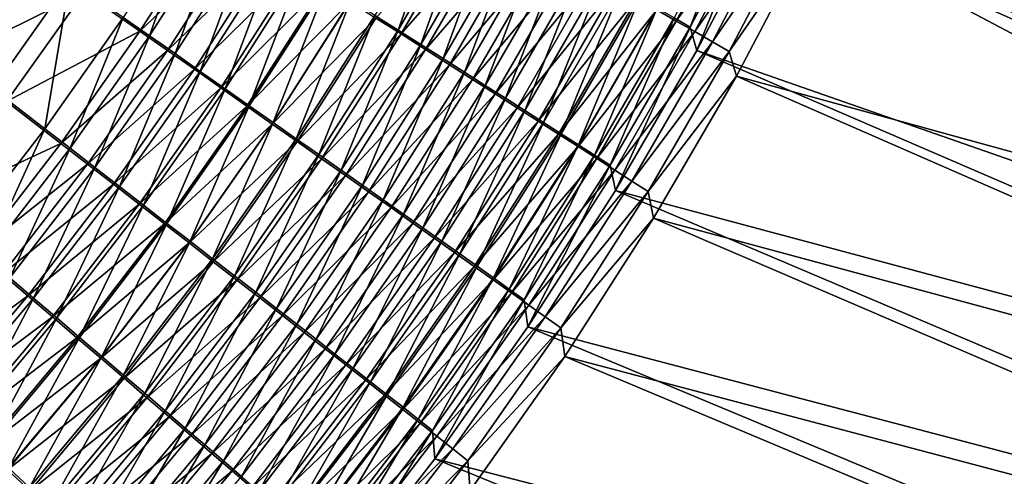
# Model space of a CAD drawing. Header units: metres. Extents: x -900 to 900, y -400 to 400.
# Tile 175 of 241: x 550 to 605, y -207 to -182. Entities that reach past the tile are written whole.
import ezdxf

# ---------------------------------------------------------------- set-up
doc = ezdxf.new("R2010")
doc.units = ezdxf.units.M

msp = doc.modelspace()

# ---------------------------------------------------------------- linework, layer by layer
at = {"layer": 'top'}
for points in [[(518.09021, -190.658234, -490.42038), (553.106445, -138.14418, -490.004761), (63.257637, -33.784927, -500.496002)], [(556.825012, -127.259506, -492.974121), (520.393921, -188.45813, -493.390167), (63.320282, -33.791721, -503.495331)], [(524.940674, -183.805832, -493.330048), (520.393921, -188.45813, -493.390167), (556.825012, -127.259506, -492.974121)], [(529.259338, -178.941071, -493.274384), (524.940674, -183.805832, -493.330048), (556.825012, -127.259506, -492.974121)], [(518.09021, -190.658234, -490.42038), (522.644226, -186.225739, -490.359344), (553.106445, -138.14418, -490.004761)], [(522.644226, -186.225739, -490.359344), (526.977783, -181.583008, -490.302704), (553.106445, -138.14418, -490.004761)], [(599.571228, -158.745285, -459.610016), (596.049866, -167.131271, -459.636993), (653.000793, -187.786026, -352.231873)], [(599.571228, -158.745285, -459.610016), (654.693176, -183.77301, -352.207306), (656.28363, -179.721329, -352.185181)], [(654.693176, -183.77301, -352.207306), (599.571228, -158.745285, -459.610016), (653.000793, -187.786026, -352.231873)], [(598.383118, -168.316986, -461.108429), (601.962646, -159.805359, -461.082062), (655.094421, -189.182144, -353.954712)], [(655.094421, -189.182144, -353.954712), (601.962646, -159.805359, -461.082062), (656.81897, -185.112228, -353.930084)], [(601.962646, -159.805359, -461.082062), (658.44342, -180.999405, -353.907043), (656.81897, -185.112228, -353.930084)], [(649.315308, -195.685913, -352.288177), (596.049866, -167.131271, -459.636993), (592.176758, -175.35144, -459.610077)], [(651.207703, -191.757858, -352.25882), (596.049866, -167.131271, -459.636993), (649.315308, -195.685913, -352.288177)], [(653.000793, -187.786026, -352.231873), (596.049866, -167.131271, -459.636993), (651.207703, -191.757858, -352.25882)], [(594.447144, -176.660233, -461.077759), (598.383118, -168.316986, -461.108429), (651.348938, -197.183548, -354.008545)], [(651.348938, -197.183548, -354.008545), (598.383118, -168.316986, -461.108429), (653.270752, -193.206711, -353.980865)], [(653.270752, -193.206711, -353.980865), (598.383118, -168.316986, -461.108429), (655.094421, -189.182144, -353.954712)], [(590.784729, -173.704163, -462.933014), (586.682251, -181.560944, -462.862854), (587.573669, -182.073807, -461.218658)], [(591.700562, -174.174194, -461.294708), (590.784729, -173.704163, -462.933014), (587.573669, -182.073807, -461.218658)], [(574.052063, -174.339767, -478.359436), (569.964294, -181.415833, -478.327148), (571.267944, -182.242752, -477.138306)], [(575.390808, -175.102478, -477.177826), (574.052063, -174.339767, -478.359436), (571.267944, -182.242752, -477.138306)], [(590.915588, -173.859863, -467.903931), (586.806458, -181.731674, -467.840179), (585.726685, -181.111725, -469.457275)], [(591.976257, -174.403732, -466.254303), (586.806458, -181.731674, -467.840179), (590.915588, -173.859863, -467.903931)], [(587.573669, -182.073807, -461.218658), (587.959717, -183.383606, -459.529388), (591.700562, -174.174194, -461.294708)], [(587.959717, -183.383606, -459.529388), (592.176758, -175.35144, -459.610077), (591.700562, -174.174194, -461.294708)], [(591.976257, -174.403732, -466.254303), (587.839539, -182.325455, -466.184418), (586.806458, -181.731674, -467.840179)], [(592.988037, -174.923111, -464.568115), (587.839539, -182.325455, -466.184418), (591.976257, -174.403732, -466.254303)], [(592.988037, -174.923111, -464.568115), (588.824646, -182.892334, -464.492004), (587.839539, -182.325455, -466.184418)], [(593.949585, -175.417297, -462.847443), (588.824646, -182.892334, -464.492004), (592.988037, -174.923111, -464.568115)], [(560.017639, -175.121811, -485.156921), (555.907166, -181.53154, -485.160217), (557.365051, -182.5522, -484.344788)], [(557.365051, -182.5522, -484.344788), (561.516479, -176.068695, -484.348328), (560.017639, -175.121811, -485.156921)], [(575.564209, -175.299927, -480.768524), (571.429932, -182.455643, -480.732391), (570.027588, -181.565369, -481.927521)], [(571.267944, -182.242752, -477.138306), (572.538025, -183.048981, -475.899689), (575.390808, -175.102478, -477.177826)], [(575.564209, -175.299927, -480.768524), (576.969788, -176.101868, -479.527466), (571.429932, -182.455643, -480.732391)], [(572.538025, -183.048981, -475.899689), (576.695496, -175.846268, -475.946716), (575.390808, -175.102478, -477.177826)], [(587.959717, -183.383606, -459.529388), (645.23822, -203.400482, -352.353943), (592.176758, -175.35144, -459.610077)], [(593.949585, -175.417297, -462.847443), (589.760498, -183.431549, -462.765045), (588.824646, -182.892334, -464.492004)], [(594.447144, -176.660233, -461.077759), (589.760498, -183.431549, -462.765045), (593.949585, -175.417297, -462.847443)], [(645.23822, -203.400482, -352.353943), (647.325012, -199.567642, -352.319885), (592.176758, -175.35144, -459.610077)], [(592.176758, -175.35144, -459.610077), (647.325012, -199.567642, -352.319885), (649.315308, -195.685913, -352.288177)], [(560.987244, -175.837997, -487.906189), (556.842163, -182.300995, -487.90741), (553.714905, -180.110062, -489.435028)], [(560.987244, -175.837997, -487.906189), (562.560852, -176.833588, -487.056854), (556.842163, -182.300995, -487.90741)], [(576.695496, -175.846268, -475.946716), (572.538025, -183.048981, -475.899689), (573.773315, -183.833664, -474.612457)], [(577.964783, -176.570313, -474.667267), (576.695496, -175.846268, -475.946716), (573.773315, -183.833664, -474.612457)], [(558.799927, -183.557266, -483.47168), (561.516479, -176.068695, -484.348328), (557.365051, -182.5522, -484.344788)], [(561.516479, -176.068695, -484.348328), (558.799927, -183.557266, -483.47168), (562.991882, -177.001282, -483.482544)], [(576.969788, -176.101868, -479.527466), (572.798462, -183.325073, -479.483673), (571.429932, -182.455643, -480.732391)], [(576.969788, -176.101868, -479.527466), (578.3396, -176.883881, -478.234375), (572.798462, -183.325073, -479.483673)], [(577.964783, -176.570313, -474.667267), (573.773315, -183.833664, -474.612457), (574.972412, -184.595932, -473.277863)], [(579.197144, -177.273834, -473.340668), (577.964783, -176.570313, -474.667267), (574.972412, -184.595932, -473.277863)], [(562.560852, -176.833588, -487.056854), (558.372681, -183.374115, -487.050873), (556.842163, -182.300995, -487.90741)], [(562.560852, -176.833588, -487.056854), (564.109802, -177.814117, -486.147461), (558.372681, -183.374115, -487.050873)], [(562.991882, -177.001282, -483.482544), (558.799927, -183.557266, -483.47168), (560.210205, -184.545715, -482.541748)], [(564.442322, -177.918564, -482.560425), (562.991882, -177.001282, -483.482544), (560.210205, -184.545715, -482.541748)], [(578.3396, -176.883881, -478.234375), (574.131897, -184.172745, -478.182648), (572.798462, -183.325073, -479.483673)], [(578.3396, -176.883881, -478.234375), (579.67218, -177.645157, -476.890503), (574.131897, -184.172745, -478.182648)], [(594.447144, -176.660233, -461.077759), (590.162842, -184.812653, -460.990112), (589.760498, -183.431549, -462.765045)], [(590.162842, -184.812653, -460.990112), (594.447144, -176.660233, -461.077759), (649.3302, -201.110291, -354.037689)], [(649.3302, -201.110291, -354.037689), (594.447144, -176.660233, -461.077759), (651.348938, -197.183548, -354.008545)], [(548.629211, -185.520981, -486.626495), (552.928223, -179.447769, -486.614502), (549.875183, -177.314392, -487.827606)], [(579.67218, -177.645157, -476.890503), (575.428772, -184.997757, -476.830597), (574.131897, -184.172745, -478.182648)], [(579.197144, -177.273834, -473.340668), (574.972412, -184.595932, -473.277863), (576.133911, -185.33493, -471.897125)], [(579.67218, -177.645157, -476.890503), (580.966125, -178.384857, -475.497131), (575.428772, -184.997757, -476.830597)], [(580.391357, -177.956055, -471.968109), (579.197144, -177.273834, -473.340668), (576.133911, -185.33493, -471.897125)], [(550.509766, -177.867004, -490.70929), (546.272827, -183.82225, -490.733002), (543.0979, -181.370483, -491.757843)], [(550.509766, -177.867004, -490.70929), (553.714905, -180.110062, -489.435028), (546.272827, -183.82225, -490.733002)], [(564.109802, -177.814117, -486.147461), (559.878967, -184.430878, -486.133728), (558.372681, -183.374115, -487.050873)], [(564.109802, -177.814117, -486.147461), (565.632568, -178.778564, -485.178894), (559.878967, -184.430878, -486.133728)], [(564.442322, -177.918564, -482.560425), (560.210205, -184.545715, -482.541748), (561.59436, -185.516464, -481.555878)], [(565.866211, -178.819595, -481.582794), (564.442322, -177.918564, -482.560425), (561.59436, -185.516464, -481.555878)], [(576.133911, -185.33493, -471.897125), (577.256592, -186.04982, -470.471527), (580.391357, -177.956055, -471.968109)], [(577.256592, -186.04982, -470.471527), (581.545959, -178.616196, -470.550934), (580.391357, -177.956055, -471.968109)], [(565.632568, -178.778564, -485.178894), (561.359497, -185.470139, -485.156921), (559.878967, -184.430878, -486.133728)], [(565.632568, -178.778564, -485.178894), (567.127502, -179.725922, -484.152008), (561.359497, -185.470139, -485.156921)], [(580.966125, -178.384857, -475.497131), (576.687561, -185.79921, -475.428772), (575.428772, -184.997757, -476.830597)], [(580.966125, -178.384857, -475.497131), (582.21991, -179.102158, -474.055511), (576.687561, -185.79921, -475.428772)], [(581.545959, -178.616196, -470.550934), (577.256592, -186.04982, -470.471527), (578.339111, -186.739807, -469.002991)], [(582.659729, -179.25354, -469.090973), (581.545959, -178.616196, -470.550934), (578.339111, -186.739807, -469.002991)], [(561.59436, -185.516464, -481.555878), (562.950989, -186.468491, -480.514984), (565.866211, -178.819595, -481.582794)], [(562.950989, -186.468491, -480.514984), (567.262146, -179.703384, -480.550598), (565.866211, -178.819595, -481.582794)], [(582.21991, -179.102158, -474.055511), (577.906982, -186.576202, -473.978455), (576.687561, -185.79921, -475.428772)], [(582.21991, -179.102158, -474.055511), (583.432129, -179.796219, -472.566986), (577.906982, -186.576202, -473.978455)], [(582.659729, -179.25354, -469.090973), (578.339111, -186.739807, -469.002991), (579.380371, -187.404144, -467.4935)], [(583.731445, -179.867371, -467.59021), (582.659729, -179.25354, -469.090973), (579.380371, -187.404144, -467.4935)], [(551.520264, -187.755005, -485.156647), (552.928223, -179.447769, -486.614502), (548.629211, -185.520981, -486.626495)], [(551.520264, -187.755005, -485.156647), (555.907166, -181.53154, -485.160217), (552.928223, -179.447769, -486.614502)], [(567.127502, -179.725922, -484.152008), (562.812622, -186.490784, -484.121338), (561.359497, -185.470139, -485.156921)], [(567.127502, -179.725922, -484.152008), (568.593018, -180.655167, -483.067841), (562.812622, -186.490784, -484.121338)], [(567.262146, -179.703384, -480.550598), (562.950989, -186.468491, -480.514984), (564.278748, -187.400818, -479.420227)], [(568.628601, -180.569092, -479.464996), (567.262146, -179.703384, -480.550598), (564.278748, -187.400818, -479.420227)], [(583.432129, -179.796219, -472.566986), (579.085571, -187.32782, -472.481079), (577.906982, -186.576202, -473.978455)], [(583.432129, -179.796219, -472.566986), (584.60144, -180.466324, -471.033569), (579.085571, -187.32782, -472.481079)], [(583.731445, -179.867371, -467.59021), (579.380371, -187.404144, -467.4935), (580.379211, -188.042068, -465.945038)], [(584.759949, -180.457031, -466.050629), (583.731445, -179.867371, -467.59021), (580.379211, -188.042068, -465.945038)], [(553.714905, -180.110062, -489.435028), (549.384216, -186.227661, -489.44519), (546.272827, -183.82225, -490.733002)], [(553.714905, -180.110062, -489.435028), (556.842163, -182.300995, -487.90741), (549.384216, -186.227661, -489.44519)], [(568.593018, -180.655167, -483.067841), (564.236755, -187.491745, -483.027985), (562.812622, -186.490784, -484.121338)], [(568.593018, -180.655167, -483.067841), (570.027588, -181.565369, -481.927521), (564.236755, -187.491745, -483.027985)], [(568.628601, -180.569092, -479.464996), (564.278748, -187.400818, -479.420227), (565.576172, -188.312531, -478.272888)], [(569.964294, -181.415833, -478.327148), (568.628601, -180.569092, -479.464996), (565.576172, -188.312531, -478.272888)], [(579.085571, -187.32782, -472.481079), (584.60144, -180.466324, -471.033569), (580.222046, -188.053268, -470.938568)], [(580.222046, -188.053268, -470.938568), (584.60144, -180.466324, -471.033569), (585.726685, -181.111725, -469.457275)], [(580.379211, -188.042068, -465.945038), (581.33429, -188.652817, -464.35965), (584.759949, -180.457031, -466.050629)], [(581.33429, -188.652817, -464.35965), (585.743958, -181.021774, -464.474182), (584.759949, -180.457031, -466.050629)], [(552.934692, -188.848984, -484.332489), (555.907166, -181.53154, -485.160217), (551.520264, -187.755005, -485.156647)], [(555.907166, -181.53154, -485.160217), (552.934692, -188.848984, -484.332489), (557.365051, -182.5522, -484.344788)], [(569.964294, -181.415833, -478.327148), (565.576172, -188.312531, -478.272888), (566.842102, -189.202682, -477.074158)], [(571.267944, -182.242752, -477.138306), (569.964294, -181.415833, -478.327148), (566.842102, -189.202682, -477.074158)], [(585.726685, -181.111725, -469.457275), (581.315186, -188.75174, -469.353027), (580.222046, -188.053268, -470.938568)], [(586.806458, -181.731674, -467.840179), (581.315186, -188.75174, -469.353027), (585.726685, -181.111725, -469.457275)], [(585.743958, -181.021774, -464.474182), (581.33429, -188.652817, -464.35965), (582.244568, -189.235626, -462.739319)], [(586.682251, -181.560944, -462.862854), (585.743958, -181.021774, -464.474182), (582.244568, -189.235626, -462.739319)], [(570.027588, -181.565369, -481.927521), (565.630554, -188.472015, -481.878052), (564.236755, -187.491745, -483.027985)], [(570.027588, -181.565369, -481.927521), (571.429932, -182.455643, -480.732391), (565.630554, -188.472015, -481.878052)], [(586.806458, -181.731674, -467.840179), (582.363708, -189.42244, -467.726624), (581.315186, -188.75174, -469.353027)], [(586.682251, -181.560944, -462.862854), (582.244568, -189.235626, -462.739319), (583.108826, -189.789734, -461.086029)], [(587.839539, -182.325455, -466.184418), (582.363708, -189.42244, -467.726624), (586.806458, -181.731674, -467.840179)], [(587.573669, -182.073807, -461.218658), (586.682251, -181.560944, -462.862854), (583.108826, -189.789734, -461.086029)], [(583.108826, -189.789734, -461.086029), (583.405579, -191.211456, -459.392334), (587.573669, -182.073807, -461.218658)], [(583.405579, -191.211456, -459.392334), (587.959717, -183.383606, -459.529388), (587.573669, -182.073807, -461.218658)], [(556.842163, -182.300995, -487.90741), (552.419067, -188.576553, -487.901184), (549.384216, -186.227661, -489.44519)], [(556.842163, -182.300995, -487.90741), (558.372681, -183.374115, -487.050873), (552.419067, -188.576553, -487.901184)], [(557.365051, -182.5522, -484.344788), (552.934692, -188.848984, -484.332489), (554.326477, -189.926071, -483.450012)], [(554.326477, -189.926071, -483.450012), (558.799927, -183.557266, -483.47168), (557.365051, -182.5522, -484.344788)], [(571.429932, -182.455643, -480.732391), (566.992615, -189.430573, -480.672852), (565.630554, -188.472015, -481.878052)], [(566.842102, -189.202682, -477.074158), (568.075073, -190.070343, -475.825287), (571.267944, -182.242752, -477.138306)], [(571.429932, -182.455643, -480.732391), (572.798462, -183.325073, -479.483673), (566.992615, -189.430573, -480.672852)], [(568.075073, -190.070343, -475.825287), (572.538025, -183.048981, -475.899689), (571.267944, -182.242752, -477.138306)], [(587.839539, -182.325455, -466.184418), (583.366394, -190.06456, -466.061371), (582.363708, -189.42244, -467.726624)], [(588.824646, -182.892334, -464.492004), (583.366394, -190.06456, -466.061371), (587.839539, -182.325455, -466.184418)], [(572.538025, -183.048981, -475.899689), (568.075073, -190.070343, -475.825287), (569.273804, -190.914566, -474.527466)], [(573.773315, -183.833664, -474.612457), (572.538025, -183.048981, -475.899689), (569.273804, -190.914566, -474.527466)], [(588.824646, -182.892334, -464.492004), (584.32196, -190.677292, -464.359436), (583.366394, -190.06456, -466.061371)], [(589.760498, -183.431549, -462.765045), (584.32196, -190.677292, -464.359436), (588.824646, -182.892334, -464.492004)], [(558.372681, -183.374115, -487.050873), (553.903809, -189.726761, -487.035431), (552.419067, -188.576553, -487.901184)], [(558.372681, -183.374115, -487.050873), (559.878967, -184.430878, -486.133728), (553.903809, -189.726761, -487.035431)], [(558.799927, -183.557266, -483.47168), (554.326477, -189.926071, -483.450012), (555.694031, -190.985123, -482.510132)], [(560.210205, -184.545715, -482.541748), (558.799927, -183.557266, -483.47168), (555.694031, -190.985123, -482.510132)], [(572.798462, -183.325073, -479.483673), (568.321533, -190.366486, -479.413696), (566.992615, -189.430573, -480.672852)], [(572.798462, -183.325073, -479.483673), (574.131897, -184.172745, -478.182648), (568.321533, -190.366486, -479.413696)], [(583.405579, -191.211456, -459.392334), (643.056458, -207.181854, -352.390289), (587.959717, -183.383606, -459.529388)], [(589.760498, -183.431549, -462.765045), (585.229187, -191.259872, -462.622894), (584.32196, -190.677292, -464.359436)], [(590.162842, -184.812653, -460.990112), (585.229187, -191.259872, -462.622894), (589.760498, -183.431549, -462.765045)], [(643.056458, -207.181854, -352.390289), (645.23822, -203.400482, -352.353943), (587.959717, -183.383606, -459.529388)], [(574.131897, -184.172745, -478.182648), (569.615845, -191.278717, -478.101837), (568.321533, -190.366486, -479.413696)], [(573.773315, -183.833664, -474.612457), (569.273804, -190.914566, -474.527466), (570.436951, -191.734406, -473.181976)], [(574.131897, -184.172745, -478.182648), (575.428772, -184.997757, -476.830597), (569.615845, -191.278717, -478.101837)], [(574.972412, -184.595932, -473.277863), (573.773315, -183.833664, -474.612457), (570.436951, -191.734406, -473.181976)], [(559.878967, -184.430878, -486.133728), (555.364807, -190.859222, -486.108429), (553.903809, -189.726761, -487.035431)], [(559.878967, -184.430878, -486.133728), (561.359497, -185.470139, -485.156921), (555.364807, -190.859222, -486.108429)], [(560.210205, -184.545715, -482.541748), (555.694031, -190.985123, -482.510132), (557.03595, -192.024994, -481.513733)], [(561.59436, -185.516464, -481.555878), (560.210205, -184.545715, -482.541748), (557.03595, -192.024994, -481.513733)], [(574.972412, -184.595932, -473.277863), (570.436951, -191.734406, -473.181976), (571.563232, -192.528961, -471.790039)], [(576.133911, -185.33493, -471.897125), (574.972412, -184.595932, -473.277863), (571.563232, -192.528961, -471.790039)], [(590.162842, -184.812653, -460.990112), (585.536926, -192.757843, -460.842743), (585.229187, -191.259872, -462.622894)], [(585.536926, -192.757843, -460.842743), (590.162842, -184.812653, -460.990112), (645.006348, -208.804092, -354.10022)], [(645.006348, -208.804092, -354.10022), (590.162842, -184.812653, -460.990112), (649.3302, -201.110291, -354.037689)], [(575.428772, -184.997757, -476.830597), (570.874207, -192.166321, -476.738617), (569.615845, -191.278717, -478.101837)], [(575.428772, -184.997757, -476.830597), (576.687561, -185.79921, -475.428772), (570.874207, -192.166321, -476.738617)], [(571.563232, -192.528961, -471.790039), (572.651306, -193.297287, -470.353027), (576.133911, -185.33493, -471.897125)], [(572.651306, -193.297287, -470.353027), (577.256592, -186.04982, -470.471527), (576.133911, -185.33493, -471.897125)], [(546.863586, -193.780182, -485.145935), (551.520264, -187.755005, -485.156647), (548.629211, -185.520981, -486.626495)], [(561.359497, -185.470139, -485.156921), (556.800354, -191.972702, -485.121124), (555.364807, -190.859222, -486.108429)], [(561.359497, -185.470139, -485.156921), (562.812622, -186.490784, -484.121338), (556.800354, -191.972702, -485.121124)], [(557.03595, -192.024994, -481.513733), (558.350769, -193.04454, -480.461731), (561.59436, -185.516464, -481.555878)], [(558.350769, -193.04454, -480.461731), (562.950989, -186.468491, -480.514984), (561.59436, -185.516464, -481.555878)], [(576.687561, -185.79921, -475.428772), (572.095276, -193.028305, -475.325317), (570.874207, -192.166321, -476.738617)], [(576.687561, -185.79921, -475.428772), (577.906982, -186.576202, -473.978455), (572.095276, -193.028305, -475.325317)], [(549.384216, -186.227661, -489.44519), (552.419067, -188.576553, -487.901184), (544.78772, -192.146164, -489.451294)], [(562.812622, -186.490784, -484.121338), (558.208984, -193.06601, -484.074432), (556.800354, -191.972702, -485.121124)], [(562.812622, -186.490784, -484.121338), (564.236755, -187.491745, -483.027985), (558.208984, -193.06601, -484.074432)], [(562.950989, -186.468491, -480.514984), (558.350769, -193.04454, -480.461731), (559.637146, -194.042755, -479.355377)], [(564.278748, -187.400818, -479.420227), (562.950989, -186.468491, -480.514984), (559.637146, -194.042755, -479.355377)], [(577.256592, -186.04982, -470.471527), (572.651306, -193.297287, -470.353027), (573.699951, -194.038544, -468.872803)], [(578.339111, -186.739807, -469.002991), (577.256592, -186.04982, -470.471527), (573.699951, -194.038544, -468.872803)], [(577.906982, -186.576202, -473.978455), (573.277527, -193.863663, -473.86319), (572.095276, -193.028305, -475.325317)], [(577.906982, -186.576202, -473.978455), (579.085571, -187.32782, -472.481079), (573.277527, -193.863663, -473.86319)], [(578.339111, -186.739807, -469.002991), (573.699951, -194.038544, -468.872803), (574.708069, -194.751923, -467.35144)], [(579.380371, -187.404144, -467.4935), (578.339111, -186.739807, -469.002991), (574.708069, -194.751923, -467.35144)], [(564.236755, -187.491745, -483.027985), (559.589172, -194.13797, -482.96936), (558.208984, -193.06601, -484.074432)], [(564.236755, -187.491745, -483.027985), (565.630554, -188.472015, -481.878052), (559.589172, -194.13797, -482.96936)], [(564.278748, -187.400818, -479.420227), (559.637146, -194.042755, -479.355377), (560.893799, -195.0186, -478.195892)], [(565.576172, -188.312531, -478.272888), (564.278748, -187.400818, -479.420227), (560.893799, -195.0186, -478.195892)], [(573.277527, -193.863663, -473.86319), (579.085571, -187.32782, -472.481079), (574.419678, -194.671463, -472.353729)], [(574.419678, -194.671463, -472.353729), (579.085571, -187.32782, -472.481079), (580.222046, -188.053268, -470.938568)], [(579.380371, -187.404144, -467.4935), (574.708069, -194.751923, -467.35144), (575.674438, -195.436584, -465.790955)], [(580.379211, -188.042068, -465.945038), (579.380371, -187.404144, -467.4935), (575.674438, -195.436584, -465.790955)], [(548.231995, -194.947205, -484.311096), (551.520264, -187.755005, -485.156647), (546.863586, -193.780182, -485.145935)], [(548.231995, -194.947205, -484.311096), (552.934692, -188.848984, -484.332489), (551.520264, -187.755005, -485.156647)], [(580.222046, -188.053268, -470.938568), (575.520508, -195.45079, -470.798889), (574.419678, -194.671463, -472.353729)], [(581.315186, -188.75174, -469.353027), (575.520508, -195.45079, -470.798889), (580.222046, -188.053268, -470.938568)], [(575.674438, -195.436584, -465.790955), (576.598022, -196.091705, -464.19339), (580.379211, -188.042068, -465.945038)], [(576.598022, -196.091705, -464.19339), (581.33429, -188.652817, -464.35965), (580.379211, -188.042068, -465.945038)], [(552.419067, -188.576553, -487.901184), (547.724609, -194.652588, -487.887207), (544.78772, -192.146164, -489.451294)], [(552.419067, -188.576553, -487.901184), (553.903809, -189.726761, -487.035431), (547.724609, -194.652588, -487.887207)], [(565.630554, -188.472015, -481.878052), (560.939453, -195.187469, -481.807159), (559.589172, -194.13797, -482.96936)], [(565.576172, -188.312531, -478.272888), (560.893799, -195.0186, -478.195892), (562.119385, -195.971069, -476.984558)], [(565.630554, -188.472015, -481.878052), (566.992615, -189.430573, -480.672852), (560.939453, -195.187469, -481.807159)], [(566.842102, -189.202682, -477.074158), (565.576172, -188.312531, -478.272888), (562.119385, -195.971069, -476.984558)], [(581.33429, -188.652817, -464.35965), (576.598022, -196.091705, -464.19339), (577.477478, -196.716476, -462.560791)], [(582.244568, -189.235626, -462.739319), (581.33429, -188.652817, -464.35965), (577.477478, -196.716476, -462.560791)], [(549.578064, -196.095947, -483.417175), (552.934692, -188.848984, -484.332489), (548.231995, -194.947205, -484.311096)], [(552.934692, -188.848984, -484.332489), (549.578064, -196.095947, -483.417175), (554.326477, -189.926071, -483.450012)], [(562.119385, -195.971069, -476.984558), (563.312561, -196.899155, -475.722626), (566.842102, -189.202682, -477.074158)], [(563.312561, -196.899155, -475.722626), (568.075073, -190.070343, -475.825287), (566.842102, -189.202682, -477.074158)], [(581.315186, -188.75174, -469.353027), (576.578735, -196.200806, -469.200836), (575.520508, -195.45079, -470.798889)], [(582.363708, -189.42244, -467.726624), (576.578735, -196.200806, -469.200836), (581.315186, -188.75174, -469.353027)], [(582.244568, -189.235626, -462.739319), (577.477478, -196.716476, -462.560791), (578.311768, -197.310059, -460.895203)], [(583.108826, -189.789734, -461.086029), (582.244568, -189.235626, -462.739319), (578.311768, -197.310059, -460.895203)], [(553.903809, -189.726761, -487.035431), (549.16095, -195.879593, -487.010193), (547.724609, -194.652588, -487.887207)], [(553.903809, -189.726761, -487.035431), (555.364807, -190.859222, -486.108429), (549.16095, -195.879593, -487.010193)], [(566.992615, -189.430573, -480.672852), (562.258545, -196.213455, -480.589172), (560.939453, -195.187469, -481.807159)], [(566.992615, -189.430573, -480.672852), (568.321533, -190.366486, -479.413696), (562.258545, -196.213455, -480.589172)], [(582.363708, -189.42244, -467.726624), (577.593201, -196.920624, -467.561707), (576.578735, -196.200806, -469.200836)], [(583.366394, -190.06456, -466.061371), (577.593201, -196.920624, -467.561707), (582.363708, -189.42244, -467.726624)], [(578.311768, -197.310059, -460.895203), (578.520203, -198.821976, -459.194824), (583.108826, -189.789734, -461.086029)], [(578.520203, -198.821976, -459.194824), (583.405579, -191.211456, -459.392334), (583.108826, -189.789734, -461.086029)], [(554.326477, -189.926071, -483.450012), (549.578064, -196.095947, -483.417175), (550.90033, -197.225174, -482.465118)], [(555.694031, -190.985123, -482.510132), (554.326477, -189.926071, -483.450012), (550.90033, -197.225174, -482.465118)], [(568.075073, -190.070343, -475.825287), (563.312561, -196.899155, -475.722626), (564.472168, -197.801834, -474.411346)], [(569.273804, -190.914566, -474.527466), (568.075073, -190.070343, -475.825287), (564.472168, -197.801834, -474.411346)], [(583.366394, -190.06456, -466.061371), (578.562622, -197.609375, -465.883636), (577.593201, -196.920624, -467.561707)], [(584.32196, -190.677292, -464.359436), (578.562622, -197.609375, -465.883636), (583.366394, -190.06456, -466.061371)], [(555.364807, -190.859222, -486.108429), (550.573853, -197.087372, -486.071136), (549.16095, -195.879593, -487.010193)], [(555.364807, -190.859222, -486.108429), (556.800354, -191.972702, -485.121124), (550.573853, -197.087372, -486.071136)], [(568.321533, -190.366486, -479.413696), (563.544983, -197.214859, -479.316711), (562.258545, -196.213455, -480.589172)], [(568.321533, -190.366486, -479.413696), (569.615845, -191.278717, -478.101837), (563.544983, -197.214859, -479.316711)], [(584.32196, -190.677292, -464.359436), (579.485779, -198.266205, -464.168762), (578.562622, -197.609375, -465.883636)], [(585.229187, -191.259872, -462.622894), (579.485779, -198.266205, -464.168762), (584.32196, -190.677292, -464.359436)], [(555.694031, -190.985123, -482.510132), (550.90033, -197.225174, -482.465118), (552.197388, -198.333649, -481.455811)], [(557.03595, -192.024994, -481.513733), (555.694031, -190.985123, -482.510132), (552.197388, -198.333649, -481.455811)], [(569.615845, -191.278717, -478.101837), (564.797485, -198.190628, -477.991089), (563.544983, -197.214859, -479.316711)], [(569.273804, -190.914566, -474.527466), (564.472168, -197.801834, -474.411346), (565.596741, -198.678101, -473.051971)], [(569.615845, -191.278717, -478.101837), (570.874207, -192.166321, -476.738617), (564.797485, -198.190628, -477.991089)], [(570.436951, -191.734406, -473.181976), (569.273804, -190.914566, -474.527466), (565.596741, -198.678101, -473.051971)], [(578.520203, -198.821976, -459.194824), (638.41333, -214.579956, -352.469818), (583.405579, -191.211456, -459.392334)], [(585.229187, -191.259872, -462.622894), (580.361511, -198.890259, -462.41922), (579.485779, -198.266205, -464.168762)], [(585.536926, -192.757843, -460.842743), (580.361511, -198.890259, -462.41922), (585.229187, -191.259872, -462.622894)], [(638.41333, -214.579956, -352.469818), (643.056458, -207.181854, -352.390289), (583.405579, -191.211456, -459.392334)], [(556.800354, -191.972702, -485.121124), (551.961731, -198.274628, -485.070984), (550.573853, -197.087372, -486.071136)], [(556.800354, -191.972702, -485.121124), (558.208984, -193.06601, -484.074432), (551.961731, -198.274628, -485.070984)], [(570.436951, -191.734406, -473.181976), (565.596741, -198.678101, -473.051971), (566.685059, -199.526932, -471.645813)], [(571.563232, -192.528961, -471.790039), (570.436951, -191.734406, -473.181976), (566.685059, -199.526932, -471.645813)], [(552.197388, -198.333649, -481.455811), (553.467712, -199.420151, -480.390289), (557.03595, -192.024994, -481.513733)], [(553.467712, -199.420151, -480.390289), (558.350769, -193.04454, -480.461731), (557.03595, -192.024994, -481.513733)], [(570.874207, -192.166321, -476.738617), (566.014648, -199.139664, -476.613647), (564.797485, -198.190628, -477.991089)], [(570.874207, -192.166321, -476.738617), (572.095276, -193.028305, -475.325317), (566.014648, -199.139664, -476.613647)], [(566.685059, -199.526932, -471.645813), (567.735901, -200.347351, -470.194214), (571.563232, -192.528961, -471.790039)], [(567.735901, -200.347351, -470.194214), (572.651306, -193.297287, -470.353027), (571.563232, -192.528961, -471.790039)], [(558.208984, -193.06601, -484.074432), (553.32312, -199.440063, -484.010712), (551.961731, -198.274628, -485.070984)], [(558.208984, -193.06601, -484.074432), (559.589172, -194.13797, -482.96936), (553.32312, -199.440063, -484.010712)], [(558.350769, -193.04454, -480.461731), (553.467712, -199.420151, -480.390289), (554.710144, -200.483551, -479.269714)], [(559.637146, -194.042755, -479.355377), (558.350769, -193.04454, -480.461731), (554.710144, -200.483551, -479.269714)], [(572.095276, -193.028305, -475.325317), (567.195068, -200.060928, -475.18573), (566.014648, -199.139664, -476.613647)], [(572.095276, -193.028305, -475.325317), (573.277527, -193.863663, -473.86319), (567.195068, -200.060928, -475.18573)], [(585.536926, -192.757843, -460.842743), (580.575439, -200.48262, -460.631348), (580.361511, -198.890259, -462.41922)], [(580.575439, -200.48262, -460.631348), (585.536926, -192.757843, -460.842743), (640.309143, -216.269821, -354.168182)], [(640.309143, -216.269821, -354.168182), (585.536926, -192.757843, -460.842743), (645.006348, -208.804092, -354.10022)], [(572.651306, -193.297287, -470.353027), (567.735901, -200.347351, -470.194214), (568.747986, -201.138443, -468.699158)], [(573.699951, -194.038544, -468.872803), (572.651306, -193.297287, -470.353027), (568.747986, -201.138443, -468.699158)], [(559.589172, -194.13797, -482.96936), (554.656494, -200.582382, -482.891327), (553.32312, -199.440063, -484.010712)], [(559.589172, -194.13797, -482.96936), (560.939453, -195.187469, -481.807159), (554.656494, -200.582382, -482.891327)], [(559.637146, -194.042755, -479.355377), (554.710144, -200.483551, -479.269714), (555.923279, -201.522751, -478.095428)], [(560.893799, -195.0186, -478.195892), (559.637146, -194.042755, -479.355377), (555.923279, -201.522751, -478.095428)], [(567.195068, -200.060928, -475.18573), (573.277527, -193.863663, -473.86319), (568.337463, -200.953354, -473.708588)], [(568.337463, -200.953354, -473.708588), (573.277527, -193.863663, -473.86319), (574.419678, -194.671463, -472.353729)], [(573.699951, -194.038544, -468.872803), (568.747986, -201.138443, -468.699158), (569.720276, -201.899307, -467.162689)], [(574.708069, -194.751923, -467.35144), (573.699951, -194.038544, -468.872803), (569.720276, -201.899307, -467.162689)], [(574.419678, -194.671463, -472.353729), (569.440369, -201.815887, -472.183777), (568.337463, -200.953354, -473.708588)], [(575.520508, -195.45079, -470.798889), (569.440369, -201.815887, -472.183777), (574.419678, -194.671463, -472.353729)], [(560.939453, -195.187469, -481.807159), (555.96051, -201.700409, -481.714172), (554.656494, -200.582382, -482.891327)], [(560.893799, -195.0186, -478.195892), (555.923279, -201.522751, -478.095428), (557.105835, -202.536682, -476.868683)], [(560.939453, -195.187469, -481.807159), (562.258545, -196.213455, -480.589172), (555.96051, -201.700409, -481.714172)], [(562.119385, -195.971069, -476.984558), (560.893799, -195.0186, -478.195892), (557.105835, -202.536682, -476.868683)], [(574.708069, -194.751923, -467.35144), (569.720276, -201.899307, -467.162689), (570.65155, -202.629074, -465.586884)], [(575.674438, -195.436584, -465.790955), (574.708069, -194.751923, -467.35144), (570.65155, -202.629074, -465.586884)], [(575.520508, -195.45079, -470.798889), (570.502747, -202.647583, -470.613281), (569.440369, -201.815887, -472.183777)], [(576.578735, -196.200806, -469.200836), (570.502747, -202.647583, -470.613281), (575.520508, -195.45079, -470.798889)], [(570.65155, -202.629074, -465.586884), (571.540771, -203.326843, -463.973877), (575.674438, -195.436584, -465.790955)], [(571.540771, -203.326843, -463.973877), (576.598022, -196.091705, -464.19339), (575.674438, -195.436584, -465.790955)], [(549.16095, -195.879593, -487.010193), (550.573853, -197.087372, -486.071136), (544.150818, -201.820709, -486.974731)], [(550.90033, -197.225174, -482.465118), (549.578064, -196.095947, -483.417175), (545.835571, -203.254257, -482.406189)], [(562.258545, -196.213455, -480.589172), (557.233765, -202.792984, -480.48056), (555.96051, -201.700409, -481.714172)], [(557.105835, -202.536682, -476.868683), (558.256653, -203.524231, -475.59082), (562.119385, -195.971069, -476.984558)], [(562.258545, -196.213455, -480.589172), (563.544983, -197.214859, -479.316711), (557.233765, -202.792984, -480.48056)], [(558.256653, -203.524231, -475.59082), (563.312561, -196.899155, -475.722626), (562.119385, -195.971069, -476.984558)], [(576.578735, -196.200806, -469.200836), (571.523193, -203.447495, -468.999298), (570.502747, -202.647583, -470.613281)], [(577.593201, -196.920624, -467.561707), (571.523193, -203.447495, -468.999298), (576.578735, -196.200806, -469.200836)], [(576.598022, -196.091705, -464.19339), (571.540771, -203.326843, -463.973877), (572.38678, -203.991745, -462.325714)], [(577.477478, -196.716476, -462.560791), (576.598022, -196.091705, -464.19339), (572.38678, -203.991745, -462.325714)], [(563.312561, -196.899155, -475.722626), (558.256653, -203.524231, -475.59082), (559.374329, -204.484314, -474.263123)], [(564.472168, -197.801834, -474.411346), (563.312561, -196.899155, -475.722626), (559.374329, -204.484314, -474.263123)], [(577.593201, -196.920624, -467.561707), (572.500732, -204.214706, -467.343994), (571.523193, -203.447495, -468.999298)], [(577.477478, -196.716476, -462.560791), (572.38678, -203.991745, -462.325714), (573.188477, -204.622864, -460.64447)], [(578.562622, -197.609375, -465.883636), (572.500732, -204.214706, -467.343994), (577.593201, -196.920624, -467.561707)], [(578.311768, -197.310059, -460.895203), (577.477478, -196.716476, -462.560791), (573.188477, -204.622864, -460.64447)], [(550.573853, -197.087372, -486.071136), (545.512756, -203.103577, -486.021332), (544.150818, -201.820709, -486.974731)], [(550.573853, -197.087372, -486.071136), (551.961731, -198.274628, -485.070984), (545.512756, -203.103577, -486.021332)], [(550.90033, -197.225174, -482.465118), (545.835571, -203.254257, -482.406189), (547.085022, -204.430939, -481.381622)], [(552.197388, -198.333649, -481.455811), (550.90033, -197.225174, -482.465118), (547.085022, -204.430939, -481.381622)], [(563.544983, -197.214859, -479.316711), (558.475037, -203.858978, -479.191864), (557.233765, -202.792984, -480.48056)], [(563.544983, -197.214859, -479.316711), (564.797485, -198.190628, -477.991089), (558.475037, -203.858978, -479.191864)], [(573.188477, -204.622864, -460.64447), (573.309631, -206.202179, -458.932678), (578.311768, -197.310059, -460.895203)], [(573.309631, -206.202179, -458.932678), (578.520203, -198.821976, -459.194824), (578.311768, -197.310059, -460.895203)], [(564.472168, -197.801834, -474.411346), (559.374329, -204.484314, -474.263123), (560.457703, -205.415817, -472.886841)], [(565.596741, -198.678101, -473.051971), (564.472168, -197.801834, -474.411346), (560.457703, -205.415817, -472.886841)], [(578.562622, -197.609375, -465.883636), (573.434021, -204.948273, -465.649628), (572.500732, -204.214706, -467.343994)], [(579.485779, -198.266205, -464.168762), (573.434021, -204.948273, -465.649628), (578.562622, -197.609375, -465.883636)], [(551.961731, -198.274628, -485.070984), (546.850098, -204.364273, -485.005951), (545.512756, -203.103577, -486.021332)], [(551.961731, -198.274628, -485.070984), (553.32312, -199.440063, -484.010712), (546.850098, -204.364273, -485.005951)], [(547.085022, -204.430939, -481.381622), (548.308167, -205.583878, -480.300018), (552.197388, -198.333649, -481.455811)], [(548.308167, -205.583878, -480.300018), (553.467712, -199.420151, -480.390289), (552.197388, -198.333649, -481.455811)], [(564.797485, -198.190628, -477.991089), (559.682861, -204.897232, -477.849457), (558.475037, -203.858978, -479.191864)], [(564.797485, -198.190628, -477.991089), (566.014648, -199.139664, -476.613647), (559.682861, -204.897232, -477.849457)], [(579.485779, -198.266205, -464.168762), (574.32196, -205.647263, -463.918304), (573.434021, -204.948273, -465.649628)], [(580.361511, -198.890259, -462.41922), (574.32196, -205.647263, -463.918304), (579.485779, -198.266205, -464.168762)], [(566.014648, -199.139664, -476.613647), (560.855957, -205.906601, -476.454681), (559.682861, -204.897232, -477.849457)], [(565.596741, -198.678101, -473.051971), (560.457703, -205.415817, -472.886841), (561.505432, -206.317657, -471.463318)], [(566.014648, -199.139664, -476.613647), (567.195068, -200.060928, -475.18573), (560.855957, -205.906601, -476.454681)], [(566.685059, -199.526932, -471.645813), (565.596741, -198.678101, -473.051971), (561.505432, -206.317657, -471.463318)], [(573.309631, -206.202179, -458.932678), (633.407104, -221.741409, -352.558258), (578.520203, -198.821976, -459.194824)], [(580.361511, -198.890259, -462.41922), (575.16333, -206.310745, -462.152283), (574.32196, -205.647263, -463.918304)], [(580.575439, -200.48262, -460.631348), (575.16333, -206.310745, -462.152283), (580.361511, -198.890259, -462.41922)], [(633.407104, -221.741409, -352.558258), (638.41333, -214.579956, -352.469818), (578.520203, -198.821976, -459.194824)], [(553.32312, -199.440063, -484.010712), (548.161377, -205.601379, -483.929596), (546.850098, -204.364273, -485.005951)], [(553.32312, -199.440063, -484.010712), (554.656494, -200.582382, -482.891327), (548.161377, -205.601379, -483.929596)], [(553.467712, -199.420151, -480.390289), (548.308167, -205.583878, -480.300018), (549.503845, -206.711868, -479.162598)], [(554.710144, -200.483551, -479.269714), (553.467712, -199.420151, -480.390289), (549.503845, -206.711868, -479.162598)], [(561.505432, -206.317657, -471.463318), (562.516235, -207.188766, -469.993958), (566.685059, -199.526932, -471.645813)], [(562.516235, -207.188766, -469.993958), (567.735901, -200.347351, -470.194214), (566.685059, -199.526932, -471.645813)], [(560.855957, -205.906601, -476.454681), (567.195068, -200.060928, -475.18573), (561.992981, -206.885925, -475.008911)], [(561.992981, -206.885925, -475.008911), (567.195068, -200.060928, -475.18573), (568.337463, -200.953354, -473.708588)], [(554.656494, -200.582382, -482.891327), (549.445129, -206.813522, -482.793274), (548.161377, -205.601379, -483.929596)], [(554.656494, -200.582382, -482.891327), (555.96051, -201.700409, -481.714172), (549.445129, -206.813522, -482.793274)], [(554.710144, -200.483551, -479.269714), (549.503845, -206.711868, -479.162598), (550.670776, -207.813721, -477.970734)], [(555.923279, -201.522751, -478.095428), (554.710144, -200.483551, -479.269714), (550.670776, -207.813721, -477.970734)], [(567.735901, -200.347351, -470.194214), (562.516235, -207.188766, -469.993958), (563.489075, -208.028183, -468.480804)], [(568.747986, -201.138443, -468.699158), (567.735901, -200.347351, -470.194214), (563.489075, -208.028183, -468.480804)], [(580.575439, -200.48262, -460.631348), (575.284424, -207.973846, -460.351654), (575.16333, -206.310745, -462.152283)], [(575.284424, -207.973846, -460.351654), (580.575439, -200.48262, -460.631348), (635.249512, -223.489685, -354.241302)], [(635.249512, -223.489685, -354.241302), (580.575439, -200.48262, -460.631348), (640.309143, -216.269821, -354.168182)], [(568.337463, -200.953354, -473.708588), (563.092651, -207.834045, -473.513489), (561.992981, -206.885925, -475.008911)], [(569.440369, -201.815887, -472.183777), (563.092651, -207.834045, -473.513489), (568.337463, -200.953354, -473.708588)], [(568.747986, -201.138443, -468.699158), (563.489075, -208.028183, -468.480804), (564.422791, -208.83493, -466.925934)], [(569.720276, -201.899307, -467.162689), (568.747986, -201.138443, -468.699158), (564.422791, -208.83493, -466.925934)], [(555.96051, -201.700409, -481.714172), (550.700012, -207.999435, -481.598358), (549.445129, -206.813522, -482.793274)], [(555.923279, -201.522751, -478.095428), (550.670776, -207.813721, -477.970734), (551.807678, -208.88829, -476.725769)], [(555.96051, -201.700409, -481.714172), (557.233765, -202.792984, -480.48056), (550.700012, -207.999435, -481.598358)], [(557.105835, -202.536682, -476.868683), (555.923279, -201.522751, -478.095428), (551.807678, -208.88829, -476.725769)], [(569.440369, -201.815887, -472.183777), (564.153503, -208.749847, -471.96994), (563.092651, -207.834045, -473.513489)], [(570.502747, -202.647583, -470.613281), (564.153503, -208.749847, -471.96994), (569.440369, -201.815887, -472.183777)], [(569.720276, -201.899307, -467.162689), (564.422791, -208.83493, -466.925934), (565.316284, -209.608047, -465.331482)], [(570.65155, -202.629074, -465.586884), (569.720276, -201.899307, -467.162689), (565.316284, -209.608047, -465.331482)], [(557.233765, -202.792984, -480.48056), (551.924622, -209.157867, -480.346222), (550.700012, -207.999435, -481.598358)], [(551.807678, -208.88829, -476.725769), (552.913269, -209.934357, -475.429016), (557.105835, -202.536682, -476.868683)], [(557.233765, -202.792984, -480.48056), (558.475037, -203.858978, -479.191864), (551.924622, -209.157867, -480.346222)], [(552.913269, -209.934357, -475.429016), (558.256653, -203.524231, -475.59082), (557.105835, -202.536682, -476.868683)], [(570.502747, -202.647583, -470.613281), (565.1745, -209.632309, -470.380341), (564.153503, -208.749847, -471.96994)], [(571.523193, -203.447495, -468.999298), (565.1745, -209.632309, -470.380341), (570.502747, -202.647583, -470.613281)], [(565.316284, -209.608047, -465.331482), (566.168518, -210.346619, -463.699646), (570.65155, -202.629074, -465.586884)], [(566.168518, -210.346619, -463.699646), (571.540771, -203.326843, -463.973877), (570.65155, -202.629074, -465.586884)], [(558.256653, -203.524231, -475.59082), (552.913269, -209.934357, -475.429016), (553.98645, -210.950775, -474.081818)], [(559.374329, -204.484314, -474.263123), (558.256653, -203.524231, -475.59082), (553.98645, -210.950775, -474.081818)], [(571.523193, -203.447495, -468.999298), (566.154419, -210.480423, -468.746948), (565.1745, -209.632309, -470.380341)], [(572.500732, -204.214706, -467.343994), (566.154419, -210.480423, -468.746948), (571.523193, -203.447495, -468.999298)], [(571.540771, -203.326843, -463.973877), (566.168518, -210.346619, -463.699646), (566.978333, -211.049667, -462.032501)], [(572.38678, -203.991745, -462.325714), (571.540771, -203.326843, -463.973877), (566.978333, -211.049667, -462.032501)], [(558.475037, -203.858978, -479.191864), (553.117798, -210.287582, -479.0383), (551.924622, -209.157867, -480.346222)], [(558.475037, -203.858978, -479.191864), (559.682861, -204.897232, -477.849457), (553.117798, -210.287582, -479.0383)], [(572.38678, -203.991745, -462.325714), (566.978333, -211.049667, -462.032501), (567.744629, -211.716232, -460.332214)], [(573.188477, -204.622864, -460.64447), (572.38678, -203.991745, -462.325714), (567.744629, -211.716232, -460.332214)], [(559.374329, -204.484314, -474.263123), (553.98645, -210.950775, -474.081818), (555.025818, -211.93634, -472.685516)], [(560.457703, -205.415817, -472.886841), (559.374329, -204.484314, -474.263123), (555.025818, -211.93634, -472.685516)], [(572.500732, -204.214706, -467.343994), (567.092163, -211.293182, -467.072021), (566.154419, -210.480423, -468.746948)], [(573.434021, -204.948273, -465.649628), (567.092163, -211.293182, -467.072021), (572.500732, -204.214706, -467.343994)], [(567.744629, -211.716232, -460.332214), (567.779785, -213.339081, -458.601807), (573.188477, -204.622864, -460.64447)], [(567.779785, -213.339081, -458.601807), (573.309631, -206.202179, -458.932678), (573.188477, -204.622864, -460.64447)], [(559.682861, -204.897232, -477.849457), (554.278137, -211.387329, -477.675995), (553.117798, -210.287582, -479.0383)], [(559.682861, -204.897232, -477.849457), (560.855957, -205.906601, -476.454681), (554.278137, -211.387329, -477.675995)], [(573.434021, -204.948273, -465.649628), (567.98645, -212.069595, -465.357758), (567.092163, -211.293182, -467.072021)], [(574.32196, -205.647263, -463.918304), (567.98645, -212.069595, -465.357758), (573.434021, -204.948273, -465.649628)], [(560.457703, -205.415817, -472.886841), (555.025818, -211.93634, -472.685516), (556.030151, -212.889893, -471.241425)], [(561.505432, -206.317657, -471.463318), (560.457703, -205.415817, -472.886841), (556.030151, -212.889893, -471.241425)], [(574.32196, -205.647263, -463.918304), (568.836304, -212.808655, -463.606476), (567.98645, -212.069595, -465.357758)], [(575.16333, -206.310745, -462.152283), (568.836304, -212.808655, -463.606476), (574.32196, -205.647263, -463.918304)], [(554.278137, -211.387329, -477.675995), (560.855957, -205.906601, -476.454681), (555.404297, -212.455887, -476.260681)], [(555.404297, -212.455887, -476.260681), (560.855957, -205.906601, -476.454681), (561.992981, -206.885925, -475.008911)], [(567.779785, -213.339081, -458.601807), (628.049072, -228.645691, -352.655426), (573.309631, -206.202179, -458.932678)], [(628.049072, -228.645691, -352.655426), (633.407104, -221.741409, -352.558258), (573.309631, -206.202179, -458.932678)], [(549.445129, -206.813522, -482.793274), (550.700012, -207.999435, -481.598358), (543.963501, -212.819275, -482.673859)], [(550.670776, -207.813721, -477.970734), (549.503845, -206.711868, -479.162598), (545.144409, -213.879272, -477.820343)], [(556.030151, -212.889893, -471.241425), (556.998291, -213.810272, -469.751068), (561.505432, -206.317657, -471.463318)], [(556.998291, -213.810272, -469.751068), (562.516235, -207.188766, -469.993958), (561.505432, -206.317657, -471.463318)], [(575.16333, -206.310745, -462.152283), (569.640442, -213.509354, -461.820343), (568.836304, -212.808655, -463.606476)], [(575.284424, -207.973846, -460.351654), (569.640442, -213.509354, -461.820343), (575.16333, -206.310745, -462.152283)], [(561.992981, -206.885925, -475.008911), (556.495056, -213.49202, -474.793762), (555.404297, -212.455887, -476.260681)], [(563.092651, -207.834045, -473.513489), (556.495056, -213.49202, -474.793762), (561.992981, -206.885925, -475.008911)]]:
    msp.add_3dface(points, dxfattribs=at)

doc.saveas('drawing.dxf')
